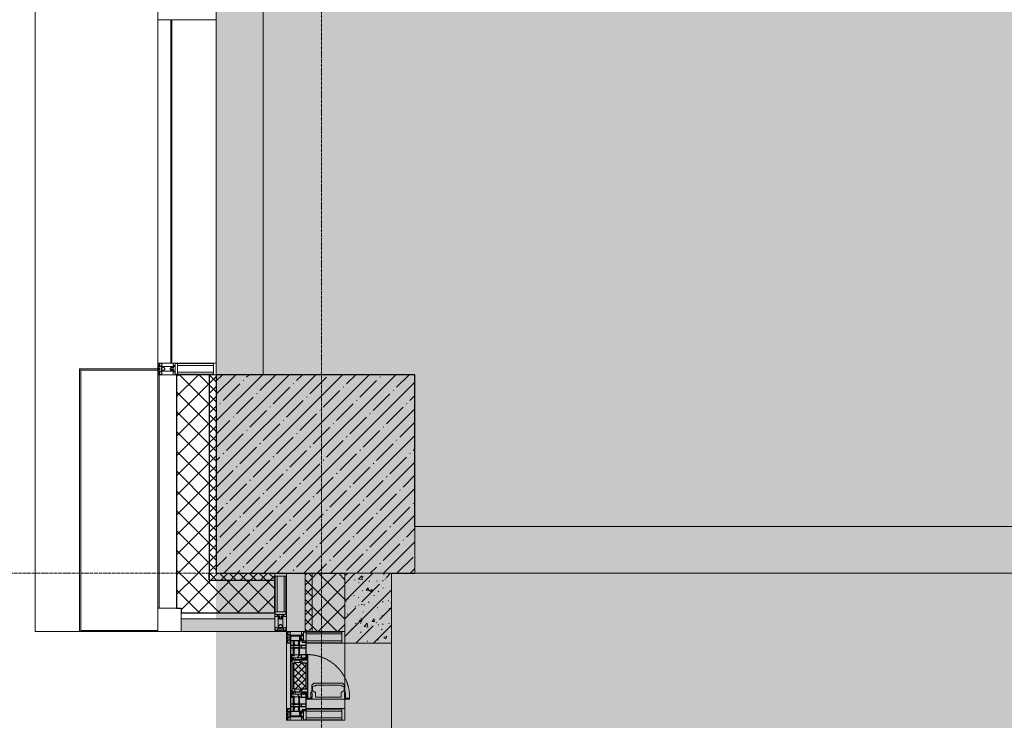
# Model space of a CAD drawing. Header units: millimetres. Extents: x -542966 to 178656, y -69521 to 267189.
# Tile 132 of 256: x -193594 to -189381, y 243106 to 246106. Entities that reach past the tile are written whole.
import ezdxf

# ---------------------------------------------------------------- set-up
doc = ezdxf.new("R2010")
doc.units = ezdxf.units.MM
doc.linetypes.add('-D1-02х01', pattern=[3, 2, -1])
doc.linetypes.add('-D1d1-15x02', pattern=[19, 15, -2, 0, -2])
for name, color, linetype, lineweight in [('_0', 7, 'Continuous', 13), ('A-COLS', 7, 'Continuous', 5), ('A-DETL-GENF', 7, 'Continuous', 5), ('A-GLAZ', 7, 'Continuous', 5), ('A-GLAZ-CURT', 8, 'Continuous', 5), ('A-GLAZ-CWMG', 8, 'Continuous', 5), ('A-WALL', 7, 'Continuous', 5), ('A-WALL-FNSH', 8, 'Continuous', 5), ('I-WALL', 7, 'Continuous', 5), ('S-COLS', 7, 'Continuous', 5), ('S-GRID', 7, 'Continuous', 5), ('Ограждение', 7, 'Continuous', 5), ('Поручни', 7, 'Continuous', 5)]:
    doc.layers.add(name, color=color, linetype=linetype, lineweight=lineweight)
pattern_1 = [(45, (0, 0), (-42.4264, 42.4264), []), (135, (0, 0), (-42.4264, -42.4264), [])]
pattern_2 = [(45, (0, 0), (-21.213203, 21.213203), []), (135, (0, 0), (-21.213203, -21.213203), [])]
pattern_3 = [(45, (-192252.93, 225386.45), (-75.43415, 75.43415), [106.68, -17.78, 3.556, -17.78]), (45, (-192252.93, 225461.84), (-75.43415, 75.43415), []), (50, (-192252.93, 225386.45), (127.5292, -11.1576), [13.335, -146.685]), (355, (-192252.93, 225386.45), (-24.6697, 133.74), [10.668, -117.348]), (100.451, (-192242.31, 225385.52), (102.8597, 122.5818), [11.333, -124.663]), (46.184, (-192252.93, 225422.01), (189.7552, -29.4304), [20.002, -220.027]), (96.636, (-192237.12, 225419.56), (166.1822, 173.1996), [17, -186.995]), (351.184, (-192252.93, 225422.01), (166.184, 173.1976), [16.002, -176.022]), (21, (-192235.15, 225413.12), (106.13027, -71.586), [13.335, -146.685]), (326, (-192235.15, 225413.12), (43.2619, 128.93175), [10.668, -117.348]), (71.451, (-192226.31, 225407.15), (149.392, 57.34505), [11.333, -124.663]), (37.5, (-192252.935, 225386.45), (2.16223, 59.18836), [3.353, -112.573, 3.353, -115.773, -117.792]), (37.5, (-192252.935, 225386.45), (2.16223, 59.18836), [-235.052, 3.353, -114.44]), (7.5, (-192252.935, 225386.45), (46.77386, 70.12615), [3.353, -64.567, 3.353, -109.906, -44.894]), (7.5, (-192252.935, 225386.45), (46.77386, 70.12615), [-181.178, 3.353, -41.542]), (327.5, (-192292.584, 225386.45), (94.91367, -4.01009), [3.353, -41.097, 3.353, -135.331, -184.023]), (327.5, (-192292.584, 225386.45), (94.91367, -4.01009), [-183.134, 3.353, -180.67]), (317.5, (-192310.36, 225386.45), (103.69057, 17.79882), [3.353, -54.432, 3.353, -88.748, -130.683]), (317.5, (-192310.36, 225386.45), (103.69057, 17.79882), [-149.885, 3.353, -127.33])]

# ---------------------------------------------------------------- blocks, each defined once
blk = doc.blocks.new('Quad Corner Mullion - Q_0_100_-50-4777643-50_AS_M_L19')
at = {"layer": 'A-GLAZ-CWMG', "lineweight": 9}
for p, q in [((0, 100), (-100, 100)), ((-100, 100), (-100, 0)), ((0, 0), (0, 100)), ((-100, 0), (0, 0))]:
    blk.add_line(p, q, dxfattribs=at)
blk = doc.blocks.new('Rectangular Mullion - 50Wx250H-V1-50_AS_M_L19')
at = {"layer": 'A-DETL-GENF'}
for p, q in [((-25, 65.2), (-25, 250)), ((-25, 250), (0, 250)), ((-23, 237.3), (0, 237.3)), ((-23, 237.3), (-23, 73.6)), ((-14.9, 84), (-14.9, 237.3)), ((25, 250), (0, 250)), ((23, 237.3), (0, 237.3)), ((14.9, 84), (14.9, 237.3)), ((23, 237.3), (23, 73.6)), ((25, 65.2), (25, 250)), ((-14, 65.2), (-25, 65.2)), ((0, 84), (-23, 84)), ((-0.5, 73.6), (-23, 73.6)), ((-14, 71.3), (-14, 65.2)), ((-10, 71.3), (-14, 71.3)), ((-10, 53), (-10, 71.3)), ((-8.7, 53), (-10, 53)), ((-10, 53), (-10, 17)), ((-8.7, 53), (-7, 54.7)), ((-7, 65.2), (-5.9, 67.3)), ((-7, 65.2), (-7, 54.7)), ((-4.1, 67.3), (-5.9, 67.3)), ((-4.1, 67.3), (-2.9, 65.1)), ((-2.9, 65.1), (-2.9, 54.6)), ((-1.3, 53), (-2.9, 54.6)), ((0, 53), (-1.3, 53)), ((0, 84), (23, 84)), ((0, 53), (1.3, 53)), ((0.5, 73.6), (23, 73.6)), ((1.3, 53), (2.9, 54.6)), ((4.1, 67.3), (2.9, 65.1)), ((2.9, 65.1), (2.9, 54.6)), ((4.1, 67.3), (5.9, 67.3)), ((7, 65.2), (5.9, 67.3)), ((7, 65.2), (7, 54.7)), ((8.7, 53), (7, 54.7)), ((8.7, 53), (10, 53)), ((10, 71.3), (14, 71.3)), ((10, 53), (10, 71.3)), ((10, 53), (10, 17)), ((14, 71.3), (14, 65.2)), ((14, 65.2), (25, 65.2)), ((-23.8, 14.6), (-25, 14.2)), ((-25, 0), (-25, 14.2)), ((-22.3, 17), (-23.8, 17)), ((-23.8, 17), (-23.8, 14.6)), ((-22.5, 10.6), (-23.8, 14.6)), ((-22.5, 10.6), (-23.7, 9.9)), ((-23.7, 1.3), (-23.7, 9.9)), ((-23.7, 1.3), (-11.8, 1.3)), ((-23.2, 10.2), (-22.5, 8)), ((-22.5, 8), (-22.5, 4.5)), ((-21.3, 4.5), (-22.5, 4.5)), ((-22.3, 17), (-22.3, 16)), ((-22.3, 16), (-21.3, 16)), ((-19, 17.6), (-21.3, 16)), ((-21.3, 4.5), (-21.3, 6.5)), ((-21.3, 6.5), (-14.2, 6.5)), ((-18.4, 16.6), (-19, 17.6)), ((-7.4, 16.6), (-18.4, 16.6)), ((-14.2, 6.5), (-14.2, 4.5)), ((-13.2, 4.5), (-14.2, 4.5)), ((-13.2, 4.5), (-12.2, 7.2)), ((-12.7, 7.6), (-11.3, 11.4)), ((-12.7, 7.6), (-11.8, 6.9)), ((-12.2, 9), (-12.2, 14.8)), ((-12.2, 14.8), (0, 14.8)), ((-11.8, 1.3), (-11.8, 6.9)), ((-10.5, 11.2), (-11.3, 11.4)), ((-10.5, 1.5), (-10.5, 11.2)), ((-4.8, 1.5), (-10.5, 1.5)), ((-10, 17), (-7.5, 17)), ((-8.5, 23), (-1.5, 30)), ((-8.5, 18.5), (-8.5, 23)), ((-7.5, 18.5), (-8.5, 18.5)), ((-7.5, 17), (-7.5, 18.5)), ((-7.4, 18), (-7.4, 16.6)), ((-2.6, 18), (-7.4, 18)), ((0, 8), (-4.8, 8)), ((-4.8, 1.5), (-4.8, 8)), ((-2.6, 18), (-2.6, 16.8)), ((-2.6, 16.8), (0, 16.8)), ((-1.5, 30), (0, 30)), ((1.5, 30), (0, 30)), ((2.6, 16.8), (0, 16.8)), ((0, 14.8), (0, 16.8)), ((0, 14.8), (0, 16.8)), ((12.2, 14.8), (0, 14.8)), ((0, 0), (0, 8)), ((0, 8), (4.8, 8)), ((0, 0), (0, 8)), ((8.5, 23), (1.5, 30)), ((2.6, 18), (2.6, 16.8)), ((2.6, 18), (7.4, 18)), ((4.8, 1.5), (4.8, 8)), ((4.8, 1.5), (10.5, 1.5)), ((7.4, 18), (7.4, 16.6)), ((7.4, 16.6), (18.4, 16.6)), ((7.5, 18.5), (8.5, 18.5)), ((7.5, 17), (7.5, 18.5)), ((10, 17), (7.5, 17)), ((8.5, 18.5), (8.5, 23)), ((10.5, 11.2), (11.3, 11.4)), ((10.5, 1.5), (10.5, 11.2)), ((12.7, 7.6), (11.3, 11.4)), ((12.7, 7.6), (11.8, 6.9)), ((11.8, 1.3), (11.8, 6.9)), ((23.7, 1.3), (11.8, 1.3)), ((12.2, 9), (12.2, 14.8)), ((13.2, 4.5), (12.2, 7.2)), ((13.2, 4.5), (14.2, 4.5)), ((21.3, 6.5), (14.2, 6.5)), ((14.2, 6.5), (14.2, 4.5)), ((18.4, 16.6), (19, 17.6)), ((19, 17.6), (21.3, 16)), ((22.3, 16), (21.3, 16)), ((21.3, 4.5), (21.3, 6.5)), ((21.3, 4.5), (22.5, 4.5)), ((22.3, 17), (22.3, 16)), ((22.3, 17), (23.8, 17)), ((22.5, 10.6), (23.8, 14.6)), ((22.5, 10.6), (23.7, 9.9)), ((23.2, 10.2), (22.5, 8)), ((22.5, 8), (22.5, 4.5)), ((23.7, 1.3), (23.7, 9.9)), ((23.8, 17), (23.8, 14.6)), ((23.8, 14.6), (25, 14.2)), ((25, 0), (25, 14.2)), ((-25, 0), (0, 0)), ((25, 0), (0, 0))]:
    blk.add_line(p, q, dxfattribs=at)
for centre, start, end in [((-0.5, 73.1), 360, 90), ((0.5, 73.1), 90, 180)]:
    blk.add_arc(centre, 0.5, start, end, dxfattribs=at)
blk = doc.blocks.new('Rectangular Mullion - R_StandardFrame_50Wx250H-3047894-50_AS_M_L19')
at = {"layer": 'A-GLAZ-CWMG', "lineweight": 9}
for p, q in [((0, 250), (-50, 250)), ((-50, 250), (-50, 0)), ((0, 0), (0, 250)), ((-50, 0), (0, 0))]:
    blk.add_line(p, q, dxfattribs=at)
blk = doc.blocks.new('Rectangular Mullion - 50Wx250H-2623690-50_AS_M_L19')
at = {"layer": 'A-DETL-GENF'}
for p, q in [((-25, 84), (-25, 250)), ((-25, 250), (0, 250)), ((-23, 237.3), (0, 237.3)), ((-23, 237.3), (-23, 84)), ((-14.9, 84), (-14.9, 237.3)), ((25, 250), (0, 250)), ((23, 237.3), (0, 237.3)), ((14.9, 84), (14.9, 237.3)), ((23, 237.3), (23, 73.6)), ((25, 65.2), (25, 250)), ((0, 84), (-15, 84)), ((-0.5, 73.6), (-15, 73.6)), ((-10, 71.3), (-12, 71.3)), ((-10, 57.4), (-10, 71.3)), ((-7, 65.2), (-5.9, 67.3)), ((-7, 65.2), (-7, 57)), ((-4.1, 67.3), (-5.9, 67.3)), ((-4.1, 67.3), (-2.9, 65.1)), ((-2.9, 65.1), (-2.9, 57)), ((0, 84), (23, 84)), ((0.5, 73.6), (23, 73.6)), ((4.1, 67.3), (2.9, 65.1)), ((2.9, 65.1), (2.9, 57)), ((4.1, 67.3), (5.9, 67.3)), ((7, 65.2), (5.9, 67.3)), ((7, 65.2), (7, 54.7)), ((8.7, 53), (7, 54.7)), ((8.7, 53), (10, 53)), ((10, 71.3), (14, 71.3)), ((10, 53), (10, 71.3)), ((10, 53), (10, 17)), ((14, 71.3), (14, 65.2)), ((14, 65.2), (25, 65.2)), ((-23.8, 14.6), (-25, 14.2)), ((-25, 0), (-25, 14.2)), ((-23.8, 17), (-23.8, 14.6)), ((-22.5, 10.6), (-23.8, 14.6)), ((-22.5, 10.6), (-23.7, 9.9)), ((-23.7, 1.3), (-23.7, 9.9)), ((-23.7, 1.3), (-11.8, 1.3)), ((-23.2, 10.2), (-22.5, 8)), ((-22.5, 8), (-22.5, 4.5)), ((-21.3, 4.5), (-22.5, 4.5)), ((-22.3, 17), (-22.3, 16)), ((-22.3, 16), (-21.3, 16)), ((-19.9, 17), (-21.3, 16)), ((-21.3, 4.5), (-21.3, 6.5)), ((-21.3, 6.5), (-14.2, 6.5)), ((-7.4, 16.6), (-18.4, 16.6)), ((-14.2, 6.5), (-14.2, 4.5)), ((-13.2, 4.5), (-14.2, 4.5)), ((-13.2, 4.5), (-12.2, 7.2)), ((-12.7, 7.6), (-11.3, 11.4)), ((-12.7, 7.6), (-11.8, 6.9)), ((-12.2, 9), (-12.2, 14.8)), ((-12.2, 14.8), (0, 14.8)), ((-11.8, 1.3), (-11.8, 6.9)), ((-10.5, 11.2), (-11.3, 11.4)), ((-10.5, 1.5), (-10.5, 11.2)), ((-4.8, 1.5), (-10.5, 1.5)), ((0, 8), (-4.8, 8)), ((-4.8, 1.5), (-4.8, 8)), ((-2.6, 16.8), (0, 16.8)), ((2.6, 16.8), (0, 16.8)), ((0, 14.8), (0, 16.8)), ((0, 14.8), (0, 16.8)), ((12.2, 14.8), (0, 14.8)), ((0, 0), (0, 8)), ((0, 8), (4.8, 8)), ((0, 0), (0, 8)), ((4.8, 1.5), (4.8, 8)), ((4.8, 1.5), (10.5, 1.5)), ((8.5, 23), (6, 25.5)), ((6, 18), (7.4, 18)), ((7.4, 18), (7.4, 16.6)), ((7.4, 16.6), (18.4, 16.6)), ((7.5, 18.5), (8.5, 18.5)), ((7.5, 17), (7.5, 18.5)), ((10, 17), (7.5, 17)), ((8.5, 18.5), (8.5, 23)), ((10.5, 11.2), (11.3, 11.4)), ((10.5, 1.5), (10.5, 11.2)), ((12.7, 7.6), (11.3, 11.4)), ((12.7, 7.6), (11.8, 6.9)), ((11.8, 1.3), (11.8, 6.9)), ((23.7, 1.3), (11.8, 1.3)), ((12.2, 9), (12.2, 14.8)), ((13.2, 4.5), (12.2, 7.2)), ((13.2, 4.5), (14.2, 4.5)), ((21.3, 6.5), (14.2, 6.5)), ((14.2, 6.5), (14.2, 4.5)), ((18.4, 16.6), (19, 17.6)), ((19, 17.6), (21.3, 16)), ((22.3, 16), (21.3, 16)), ((21.3, 4.5), (21.3, 6.5)), ((21.3, 4.5), (22.5, 4.5)), ((22.3, 17), (22.3, 16)), ((22.3, 17), (23.8, 17)), ((22.5, 10.6), (23.8, 14.6)), ((22.5, 10.6), (23.7, 9.9)), ((23.2, 10.2), (22.5, 8)), ((22.5, 8), (22.5, 4.5)), ((23.7, 1.3), (23.7, 9.9)), ((23.8, 17), (23.8, 14.6)), ((23.8, 14.6), (25, 14.2)), ((25, 0), (25, 14.2)), ((-25, 0), (0, 0)), ((25, 0), (0, 0))]:
    blk.add_line(p, q, dxfattribs=at)
for centre, start, end in [((-0.5, 73.1), 360, 90), ((0.5, 73.1), 90, 180)]:
    blk.add_arc(centre, 0.5, start, end, dxfattribs=at)
blk = doc.blocks.new('Rectangular Mullion - R_StandardFrame_50Wx250H-4766047-50_AS_M_L19')
at = {"layer": 'A-GLAZ-CWMG', "lineweight": 9}
for p, q in [((-50, 84), (-50, 250)), ((-50, 250), (0, 250)), ((0, 250), (0, 0)), ((-50, 0), (-50, 17)), ((0, 0), (-50, 0))]:
    blk.add_line(p, q, dxfattribs=at)
blk = doc.blocks.new('System Panel - A_PAN_Glass-4776388-50_AS_M_L19')
at = {"layer": 'A-GLAZ-CURT'}
for p, q in [((735, 0), (-735, 0)), ((-735, 0), (-735, -55)), ((735, -55), (735, 0)), ((-735, -55), (735, -55))]:
    blk.add_line(p, q, dxfattribs=at)
blk = doc.blocks.new('Rectangular Mullion - R_StandardFrame_50Wx250H-4752225-50_AS_M_L19')
at = {"layer": 'A-GLAZ-CWMG', "lineweight": 9}
for p, q in [((-25, 0), (-25, 250)), ((-25, 250), (25, 250)), ((25, 250), (25, 84)), ((25, 0), (-25, 0)), ((25, 17), (25, 0))]:
    blk.add_line(p, q, dxfattribs=at)
blk = doc.blocks.new('A_PAN_Створка - 383мм-4777680-50_AS_M_L19')
at = {"layer": 'A-GLAZ-CURT'}
h = blk.add_hatch(dxfattribs=at)
h.set_pattern_fill('FP_42', color=256, style=0, pattern_type=2)
h.set_pattern_definition([(135, (17910, 200), (-14.142136, -14.142136), []), (225, (17910, 200), (14.142136, -14.142136), [])])
h.paths.add_polyline_path([(57.2, 36.4), (57.2, 60.8), (54.6, 63.4), (53.6, 82.7), (-54.6, 81.8), (-54.6, 63.4), (-57.2, 60.8), (-57.2, 36.4), (-54.9, 34.1), (-54.5, 31.8), (54.5, 31.8), (54.9, 34.1)])
at = {"layer": 'A-DETL-GENF', "color": 9, "true_color": 0xc8c8c8}
for p, q in [((70.1, 252.9), (70.1, 249)), ((95.1, 252.9), (70.1, 252.9)), ((74.1, 248.4), (74.1, 252.9)), ((89.1, 252.9), (89.1, 248.4)), ((93.1, 248.4), (93.1, 252.9)), ((95.1, 270.5), (95.1, 252.9)), ((99.6, 270.5), (95.1, 270.5)), ((97.9, 262.4), (95.1, 262.4)), ((97.9, 262.4), (97.9, 248.4)), ((99.6, 270.5), (99.6, 87.5)), ((39.7, 249), (31.1, 240.4)), ((31.1, 117.6), (31.1, 240.4)), ((41.4, 234.2), (39.1, 233.8)), ((39.1, 179), (39.1, 233.8)), ((70.1, 249), (39.7, 249)), ((41.4, 234.2), (43.5, 236.3)), ((45, 244.7), (42.3, 239.8)), ((42.3, 239.8), (43.5, 236.3)), ((45.9, 246.8), (45, 244.7)), ((63.3, 246.8), (45.9, 246.8)), ((64.1, 245), (63.3, 246.8)), ((64.1, 245), (66.7, 241)), ((66.7, 241), (68.6, 239.7)), ((68.6, 239.7), (68.6, 236.4)), ((68.6, 236.4), (71.1, 233.9)), ((71.1, 233.9), (89.5, 233.9)), ((89.1, 248.4), (74.1, 248.4)), ((89.5, 233.9), (90.6, 232.8)), ((90.6, 125.2), (90.6, 232.8)), ((97.9, 248.4), (93.1, 248.4)), ((39.1, 179), (39.1, 124.2)), ((39.7, 109), (31.1, 117.6)), ((41.4, 123.8), (39.1, 124.2)), ((70.1, 109), (39.7, 109)), ((41.4, 123.8), (43.5, 121.7)), ((42.3, 118.2), (43.5, 121.7)), ((45, 113.3), (42.3, 118.2)), ((45.9, 111.2), (45, 113.3)), ((63.3, 111.2), (45.9, 111.2)), ((64.1, 113), (63.3, 111.2)), ((64.1, 113), (66.7, 117)), ((66.7, 117), (68.6, 118.3)), ((68.6, 121.6), (71.1, 124.1)), ((68.6, 118.3), (68.6, 121.6)), ((70.1, 105.1), (70.1, 109)), ((95.1, 105.1), (70.1, 105.1)), ((71.1, 124.1), (89.5, 124.1)), ((74.1, 109.6), (74.1, 105.1)), ((89.1, 109.6), (74.1, 109.6)), ((89.1, 105.1), (89.1, 109.6)), ((89.5, 124.1), (90.6, 125.2)), ((93.1, 109.6), (93.1, 105.1)), ((97.9, 109.6), (93.1, 109.6)), ((95.1, 87.5), (95.1, 105.1)), ((97.9, 95.6), (95.1, 95.6)), ((99.6, 87.5), (95.1, 87.5)), ((97.9, 95.6), (97.9, 109.6))]:
    blk.add_line(p, q, dxfattribs=at)
at = {"layer": 'A-DETL-GENF'}
for p, q in [((-91.5, 92), (-91.5, 87.5)), ((-91.5, 92), (91.5, 92)), ((-91.5, 87.5), (-73.9, 87.5)), ((-83.4, 90.3), (-69.4, 90.3)), ((-83.4, 90.3), (-83.4, 87.5)), ((-73.9, 87.5), (-73.9, 62.5)), ((-69.4, 85.5), (-73.9, 85.5)), ((-69.4, 90.3), (-69.4, 85.5)), ((-67.9, 89.3), (-66.9, 90.3)), ((-67.9, 62.5), (-67.9, 89.3)), ((-66.9, 90.3), (-57.4, 90.3)), ((-57.4, 90.3), (-56.4, 89.4)), ((-56.4, 89.4), (-56.4, 67.7)), ((-53.9, 90.3), (-54.9, 89.3)), ((-54.9, 89.3), (-54.9, 85.6)), ((-54.9, 85.6), (-53.9, 84.6)), ((53.9, 90.3), (-53.9, 90.3)), ((-53.9, 84.6), (53.9, 84.6)), ((53.9, 90.3), (54.9, 89.3)), ((54.9, 85.6), (53.9, 84.6)), ((54.9, 89.3), (54.9, 85.6)), ((57.4, 90.3), (56.4, 89.4)), ((56.4, 89.4), (56.4, 67.7)), ((66.9, 90.3), (57.4, 90.3)), ((67.9, 89.3), (66.9, 90.3)), ((67.9, 62.5), (67.9, 89.3)), ((69.4, 90.3), (69.4, 85.5)), ((83.4, 90.3), (69.4, 90.3)), ((69.4, 85.5), (73.9, 85.5)), ((91.5, 87.5), (73.9, 87.5)), ((73.9, 87.5), (73.9, 62.5)), ((83.4, 90.3), (83.4, 87.5)), ((91.5, 92), (91.5, 87.5)), ((-73.9, 81.5), (-69.4, 81.5)), ((-69.4, 66.5), (-73.9, 66.5)), ((-73.9, 62.5), (-70, 62.5)), ((-70, 62.5), (-70, 32.1)), ((-69.4, 81.5), (-69.4, 66.5)), ((-61.7, 62.5), (-67.9, 62.5)), ((-66, 56.5), (-67.8, 55.7)), ((-67.8, 55.7), (-67.8, 38.3)), ((-66, 56.5), (-62, 59.1)), ((-62, 59.1), (-60.7, 61)), ((-60.1, 67.7), (-61.7, 64.9)), ((-61.7, 64.9), (-61.7, 62.5)), ((-60.7, 61), (-57.4, 61)), ((-56.4, 67.7), (-60.1, 67.7)), ((-57.4, 61), (-54.9, 63.5)), ((-54.6, 63.4), (-57.2, 60.8)), ((-57.2, 60.8), (-57.2, 36.4)), ((-54.9, 81.9), (-53.8, 83)), ((-54.9, 63.5), (-54.9, 81.9)), ((-53.6, 82.7), (-54.6, 81.8)), ((-54.6, 81.8), (-54.6, 63.4)), ((53.8, 83), (-53.8, 83)), ((53.6, 82.7), (-53.6, 82.7)), ((54.6, 81.8), (53.6, 82.7)), ((54.9, 81.9), (53.8, 83)), ((54.6, 63.4), (54.6, 81.8)), ((57.2, 60.8), (54.6, 63.4)), ((54.9, 63.5), (54.9, 81.9)), ((57.4, 61), (54.9, 63.5)), ((56.4, 67.7), (60.1, 67.7)), ((57.2, 36.4), (57.2, 60.8)), ((60.7, 61), (57.4, 61)), ((60.1, 67.7), (61.7, 64.9)), ((62, 59.1), (60.7, 61)), ((61.7, 64.9), (61.7, 62.5)), ((61.7, 62.5), (67.9, 62.5)), ((66, 56.5), (62, 59.1)), ((66, 56.5), (67.8, 55.7)), ((67.8, 55.7), (67.8, 38.3)), ((69.4, 81.5), (69.4, 66.5)), ((73.9, 81.5), (69.4, 81.5)), ((69.4, 66.5), (73.9, 66.5)), ((70, 62.5), (70, 32.1)), ((73.9, 62.5), (70, 62.5)), ((-70, 32.1), (-61.4, 23.5)), ((-67.8, 38.3), (-65.7, 37.4)), ((-65.7, 37.4), (-60.8, 34.7)), ((61.4, 23.5), (-61.4, 23.5)), ((-60.8, 34.7), (-57.3, 35.9)), ((-55.2, 33.8), (-57.3, 35.9)), ((-57.2, 36.4), (-54.9, 34.1)), ((-55.2, 33.8), (-54.8, 31.5)), ((-54.9, 34.1), (-54.5, 31.8)), ((-53.9, 30.5), (-54.9, 29.5)), ((-54.9, 29.5), (-54.9, 25.8)), ((-54.9, 25.8), (-53.9, 24.8)), ((0, 31.5), (-54.8, 31.5)), ((-54.5, 31.8), (54.5, 31.8)), ((53.9, 30.5), (-53.9, 30.5)), ((-53.9, 24.8), (53.9, 24.8)), ((0, 31.5), (54.8, 31.5)), ((53.9, 30.5), (54.9, 29.5)), ((54.9, 25.8), (53.9, 24.8)), ((54.5, 31.8), (54.9, 34.1)), ((55.2, 33.8), (54.8, 31.5)), ((54.9, 34.1), (57.2, 36.4)), ((54.9, 29.5), (54.9, 25.8)), ((55.2, 33.8), (57.3, 35.9)), ((60.8, 34.7), (57.3, 35.9)), ((65.7, 37.4), (60.8, 34.7)), ((70, 32.1), (61.4, 23.5)), ((67.8, 38.3), (65.7, 37.4))]:
    blk.add_line(p, q, dxfattribs=at)
at = {"layer": 'A-GLAZ'}
for p, q in [((-91.5, 92), (91.5, 92)), ((-91.5, 87.5), (-91.5, 92)), ((-73.9, 87.5), (-91.5, 87.5)), ((-85, 84), (-85, 87.5)), ((-85, 87.5), (-78, 87.5)), ((-78, 87.5), (-78, 84)), ((-73.9, 62.5), (-73.9, 87.5)), ((73.9, 87.5), (73.9, 62.5)), ((91.5, 87.5), (73.9, 87.5)), ((78, 87.5), (78, 84)), ((85, 87.5), (78, 87.5)), ((85, 84), (85, 87.5)), ((91.5, 92), (91.5, 87.5)), ((-171, 57), (-156, 57)), ((-171, 17), (-171, 57)), ((-171, 55.5), (-152, 55.5)), ((-153, 73.5), (-150, 73.5)), ((-153, 60), (-153, 73.5)), ((-152, 20), (-152, 73.5)), ((-150.5, 69.5), (-150.5, 73.5)), ((-145, 69.5), (-150.5, 69.5)), ((-150.5, 33.6), (-150.5, 68)), ((-150.5, 68), (-143.5, 68)), ((-150.5, 56.6), (-132.4, 56.6)), ((-136.4, 52.4), (-150.5, 52.4)), ((-150, 84), (-78, 84)), ((-150, 73.5), (-150, 84)), ((-148.5, 82.5), (-132.4, 82.5)), ((-148.5, 81), (-148.5, 82.5)), ((-143.5, 81), (-148.5, 81)), ((-145, 69.5), (-145, 79.5)), ((-143.5, 68), (-143.5, 81)), ((-137.2, 54.8), (-135.8, 50.8)), ((-132.5, 54.8), (-137.2, 54.8)), ((-132.1, 49), (-135.8, 50.8)), ((-132.5, 53.8), (-133.4, 52)), ((-133.4, 52), (-130.1, 50.4)), ((-132.5, 53.8), (-132.5, 54.8)), ((-132.4, 56.6), (-132.4, 82.5)), ((-132.1, 49), (-132.1, 36.8)), ((-131, 82.5), (-120.8, 82.5)), ((-131, 82.5), (-131, 64.6)), ((-131, 64.6), (-120.8, 64.6)), ((-131, 56.5), (-131, 62.6)), ((-120.8, 62.6), (-131, 62.6)), ((-131, 56.5), (-120.8, 56.5)), ((-131, 55.1), (-131, 52.7)), ((-120.8, 55.1), (-131, 55.1)), ((-129.4, 51.1), (-131, 52.7)), ((-130.1, 50.4), (-129.4, 51.1)), ((-130.1, 35.3), (-130.1, 50.4)), ((-122.4, 51.1), (-120.8, 52.7)), ((-121.7, 50.4), (-122.4, 51.1)), ((-118.4, 52), (-121.7, 50.4)), ((-121.7, 35.3), (-121.7, 50.4)), ((-120.8, 82.5), (-120.8, 64.6)), ((-120.8, 56.5), (-120.8, 62.6)), ((-120.8, 55.1), (-120.8, 52.7)), ((-119.7, 49), (-115.9, 50.8)), ((-119.7, 49), (-119.7, 36.8)), ((-119.3, 82.5), (-92.5, 82.5)), ((-119.3, 56.6), (-119.3, 82.5)), ((-92.5, 56.6), (-119.3, 56.6)), ((-119.3, 54.8), (-114.6, 54.8)), ((-119.3, 53.8), (-119.3, 54.8)), ((-119.3, 53.8), (-118.4, 52)), ((-114.6, 54.8), (-115.9, 50.8)), ((-94.1, 52.5), (-115.3, 52.5)), ((-89.9, 50.9), (-94.1, 52.5)), ((-92.5, 56.6), (-92.5, 82.5)), ((-90.8, 82.5), (-79.5, 82.5)), ((-90.8, 64.6), (-90.8, 82.5)), ((-80.1, 64.6), (-90.8, 64.6)), ((-90.8, 62.7), (-90.8, 56.6)), ((-80.4, 62.7), (-90.8, 62.7)), ((-90.8, 56.6), (-85.9, 56.6)), ((-89.9, 52.2), (-88.6, 53.5)), ((-89.9, 52.2), (-89.9, 50.9)), ((-89.9, 35.1), (-89.9, 50.9)), ((-85.9, 53.5), (-88.6, 53.5)), ((-85.9, 56.6), (-85.9, 53.5)), ((-85.9, 53.5), (-78, 45.6)), ((-78, 84), (-85, 84)), ((-80.4, 61.1), (-80.4, 62.7)), ((-78, 61.1), (-80.4, 61.1)), ((-80.1, 66.1), (-80.1, 64.6)), ((-78, 66.1), (-80.1, 66.1)), ((-79.5, 82.5), (-79.5, 80.6)), ((-79.5, 80.6), (-78, 80.6)), ((-78, 84), (-73.9, 84)), ((-78, 84), (-78, 23.5)), ((-78, 66.1), (-78, 61.1)), ((-78, 45.6), (-78, 36.8)), ((-70, 62.5), (-73.9, 62.5)), ((-70, 32.1), (-70, 62.5)), ((70, 62.5), (70, 32.1)), ((73.9, 62.5), (70, 62.5)), ((73.9, 84), (78, 84)), ((78, 84), (85, 84)), ((78, 84), (150, 84)), ((78, 23.5), (78, 84)), ((79.5, 80.6), (78, 80.6)), ((78, 66.1), (78, 61.1)), ((78, 66.1), (80.1, 66.1)), ((78, 61.1), (80.4, 61.1)), ((85.9, 53.5), (78, 45.6)), ((78, 45.6), (78, 36.8)), ((90.8, 82.5), (79.5, 82.5)), ((79.5, 82.5), (79.5, 80.6)), ((80.1, 66.1), (80.1, 64.6)), ((80.1, 64.6), (90.8, 64.6)), ((80.4, 62.7), (90.8, 62.7)), ((80.4, 61.1), (80.4, 62.7)), ((85.9, 56.6), (85.9, 53.5)), ((90.8, 56.6), (85.9, 56.6)), ((85.9, 53.5), (88.6, 53.5)), ((89.9, 52.2), (88.6, 53.5)), ((89.9, 50.9), (94.1, 52.5)), ((89.9, 52.2), (89.9, 50.9)), ((89.9, 35.1), (89.9, 50.9)), ((90.8, 64.6), (90.8, 82.5)), ((90.8, 62.7), (90.8, 56.6)), ((119.3, 82.5), (92.5, 82.5)), ((92.5, 56.6), (92.5, 82.5)), ((92.5, 56.6), (119.3, 56.6)), ((94.1, 52.5), (115.3, 52.5)), ((114.6, 54.8), (115.9, 50.8)), ((119.3, 54.8), (114.6, 54.8)), ((119.7, 49), (115.9, 50.8)), ((119.3, 53.8), (118.4, 52)), ((118.4, 52), (121.7, 50.4)), ((119.3, 56.6), (119.3, 82.5)), ((119.3, 53.8), (119.3, 54.8)), ((119.7, 49), (119.7, 36.8)), ((120.8, 82.5), (120.8, 64.6)), ((131, 82.5), (120.8, 82.5)), ((131, 64.6), (120.8, 64.6)), ((120.8, 56.5), (120.8, 62.6)), ((120.8, 62.6), (131, 62.6)), ((131, 56.5), (120.8, 56.5)), ((120.8, 55.1), (120.8, 52.7)), ((120.8, 55.1), (131, 55.1)), ((122.4, 51.1), (120.8, 52.7)), ((121.7, 50.4), (122.4, 51.1)), ((121.7, 35.3), (121.7, 50.4)), ((129.4, 51.1), (131, 52.7)), ((130.1, 50.4), (129.4, 51.1)), ((133.4, 52), (130.1, 50.4)), ((130.1, 35.3), (130.1, 50.4)), ((131, 82.5), (131, 64.6)), ((131, 56.5), (131, 62.6)), ((131, 55.1), (131, 52.7)), ((132.1, 49), (135.8, 50.8)), ((132.1, 49), (132.1, 36.8)), ((132.4, 56.6), (132.4, 82.5)), ((148.5, 82.5), (132.4, 82.5)), ((150.5, 56.6), (132.4, 56.6)), ((132.5, 54.8), (137.2, 54.8)), ((132.5, 53.8), (132.5, 54.8)), ((132.5, 53.8), (133.4, 52)), ((137.2, 54.8), (135.8, 50.8)), ((136.4, 52.4), (150.5, 52.4)), ((143.5, 81), (148.5, 81)), ((143.5, 68), (143.5, 81)), ((150.5, 68), (143.5, 68)), ((145, 69.5), (145, 79.5)), ((145, 69.5), (150.5, 69.5)), ((148.5, 81), (148.5, 82.5)), ((150, 84), (150, 73.5)), ((150, 73.5), (153, 73.5)), ((150.5, 69.5), (150.5, 73.5)), ((150.5, 33.6), (150.5, 68)), ((152, 20), (152, 73.5)), ((171, 55.5), (152, 55.5)), ((153, 73.5), (153, 60)), ((156, 57), (171, 57)), ((171, 57), (171, 17)), ((-171, 18.5), (-153.5, 18.5)), ((-67.9, 17), (-171, 17)), ((-153.5, 18.5), (-152, 20)), ((-136.3, 33.6), (-150.5, 33.6)), ((-150.5, 29.4), (-132.4, 29.4)), ((-150.5, 17), (-150.5, 29.4)), ((-132.4, 18.6), (-150.5, 18.6)), ((-137.2, 31), (-135.8, 35)), ((-132.5, 31), (-137.2, 31)), ((-132.1, 36.8), (-135.8, 35)), ((-133.4, 33.7), (-130.1, 35.3)), ((-132.5, 31.9), (-133.4, 33.7)), ((-132.5, 31.9), (-132.5, 31)), ((-132.4, 29.4), (-132.4, 18.6)), ((-129.4, 34.6), (-131, 33)), ((-131, 30.9), (-131, 33)), ((-120.8, 30.9), (-131, 30.9)), ((-131, 29.5), (-120.8, 29.5)), ((-131, 18.2), (-131, 29.5)), ((-120.8, 18.2), (-131, 18.2)), ((-130.1, 35.3), (-129.4, 34.6)), ((-121.7, 35.3), (-122.4, 34.6)), ((-122.4, 34.6), (-120.8, 33)), ((-118.4, 33.7), (-121.7, 35.3)), ((-120.8, 30.9), (-120.8, 33)), ((-120.8, 18.2), (-120.8, 29.5)), ((-119.7, 36.8), (-115.9, 35)), ((-119.3, 31.9), (-118.4, 33.7)), ((-119.3, 31.9), (-119.3, 31)), ((-119.3, 31), (-114.6, 31)), ((-92.5, 29.4), (-119.3, 29.4)), ((-119.3, 29.4), (-119.3, 18.6)), ((-119.3, 18.6), (-92.5, 18.6)), ((-114.6, 31), (-115.9, 35)), ((-94.1, 33.5), (-115.4, 33.5)), ((-89.9, 35.1), (-94.1, 33.5)), ((-92.5, 18.6), (-92.5, 29.4)), ((-90.8, 18.5), (-90.8, 29.4)), ((-90.8, 29.4), (-85.9, 29.4)), ((-87.3, 18.5), (-90.8, 18.5)), ((-89.9, 32.5), (-89.9, 35.1)), ((-85.9, 32.5), (-89.9, 32.5)), ((-87.3, 21.9), (-85.9, 21.9)), ((-87.3, 20.4), (-87.3, 21.9)), ((-87.3, 20.4), (-87.3, 18.5)), ((-84.8, 20.4), (-87.3, 20.4)), ((-85.9, 29.4), (-85.9, 32.5)), ((-85.9, 21.9), (-85.9, 29.4)), ((-85.9, 18.2), (-85.9, 20.4)), ((-75.9, 18.2), (-85.9, 18.2)), ((-83.4, 20.4), (-84.8, 20.4)), ((-70, 33.8), (-83.4, 20.4)), ((-78, 36.8), (-70, 36.8)), ((-78, 23.5), (-67.9, 23.5)), ((-75.9, 23.5), (-73, 23.5)), ((-75.9, 21.5), (-75.9, 23.5)), ((-75.9, 21.5), (-75.9, 18.2)), ((-74.9, 21.5), (-75.9, 21.5)), ((-74.9, 17.9), (-74.9, 21.5)), ((-68.9, 17.9), (-74.9, 17.9)), ((-67.2, 29.3), (-73, 23.5)), ((-70, 36.8), (-70, 33.8)), ((-61.4, 23.5), (-70, 32.1)), ((-68.9, 21.5), (-68.9, 17.9)), ((-67.9, 21.5), (-68.9, 21.5)), ((-67.9, 23.5), (-64.6, 26.8)), ((-67.9, 23.5), (-64.6, 26.8)), ((-67.9, 21.5), (-67.9, 23.5)), ((-67.9, 17), (-67.9, 23.5)), ((-61.4, 23.5), (-67.9, 17)), ((67.9, 17), (-67.9, 17)), ((-67.9, 17), (67.9, 17)), ((-64.6, 26.8), (-67.2, 29.3)), ((-64.6, 26.8), (-61.4, 23.5)), ((61.4, 23.5), (-61.4, 23.5)), ((70, 32.1), (61.4, 23.5)), ((61.4, 23.5), (64.6, 26.8)), ((67.9, 17), (61.4, 23.5)), ((64.6, 26.8), (67.2, 29.3)), ((67.9, 23.5), (64.6, 26.8)), ((64.6, 26.8), (67.9, 23.5)), ((67.2, 29.3), (73, 23.5)), ((67.9, 21.5), (67.9, 23.5)), ((67.9, 23.5), (67.9, 17)), ((67.9, 23.5), (78, 23.5)), ((67.9, 21.5), (68.9, 21.5)), ((171, 17), (67.9, 17)), ((68.9, 21.5), (68.9, 17.9)), ((68.9, 17.9), (74.9, 17.9)), ((70, 36.8), (70, 33.8)), ((78, 36.8), (70, 36.8)), ((70, 33.8), (83.4, 20.4)), ((75.9, 23.5), (73, 23.5)), ((74.9, 21.5), (75.9, 21.5)), ((74.9, 17.9), (74.9, 21.5)), ((75.9, 21.5), (75.9, 23.5)), ((75.9, 21.5), (75.9, 18.2)), ((75.9, 18.2), (85.9, 18.2)), ((83.4, 20.4), (84.8, 20.4)), ((84.8, 20.4), (87.3, 20.4)), ((85.9, 32.5), (89.9, 32.5)), ((85.9, 29.4), (85.9, 32.5)), ((85.9, 21.9), (85.9, 29.4)), ((90.8, 29.4), (85.9, 29.4)), ((87.3, 21.9), (85.9, 21.9)), ((85.9, 18.2), (85.9, 20.4)), ((87.3, 20.4), (87.3, 21.9)), ((87.3, 20.4), (87.3, 18.5)), ((87.3, 18.5), (90.8, 18.5)), ((89.9, 35.1), (94.1, 33.5)), ((89.9, 32.5), (89.9, 35.1)), ((90.8, 18.5), (90.8, 29.4)), ((92.5, 18.6), (92.5, 29.4)), ((92.5, 29.4), (119.3, 29.4)), ((119.3, 18.6), (92.5, 18.6)), ((94.1, 33.5), (115.4, 33.5)), ((114.6, 31), (115.9, 35)), ((119.3, 31), (114.6, 31)), ((119.7, 36.8), (115.9, 35)), ((118.4, 33.7), (121.7, 35.3)), ((119.3, 31.9), (118.4, 33.7)), ((119.3, 31.9), (119.3, 31)), ((119.3, 29.4), (119.3, 18.6)), ((122.4, 34.6), (120.8, 33)), ((120.8, 30.9), (120.8, 33)), ((120.8, 30.9), (131, 30.9)), ((120.8, 18.2), (120.8, 29.5)), ((131, 29.5), (120.8, 29.5)), ((120.8, 18.2), (131, 18.2)), ((121.7, 35.3), (122.4, 34.6)), ((130.1, 35.3), (129.4, 34.6)), ((129.4, 34.6), (131, 33)), ((133.4, 33.7), (130.1, 35.3)), ((131, 30.9), (131, 33)), ((131, 18.2), (131, 29.5)), ((132.1, 36.8), (135.8, 35)), ((150.5, 29.4), (132.4, 29.4)), ((132.4, 29.4), (132.4, 18.6)), ((132.4, 18.6), (150.5, 18.6)), ((132.5, 31.9), (133.4, 33.7)), ((132.5, 31.9), (132.5, 31)), ((132.5, 31), (137.2, 31)), ((137.2, 31), (135.8, 35)), ((136.3, 33.6), (150.5, 33.6)), ((150.5, 17), (150.5, 29.4)), ((153.5, 18.5), (152, 20)), ((171, 18.5), (153.5, 18.5))]:
    blk.add_line(p, q, dxfattribs=at)
at = {"layer": 'A-GLAZ', "linetype": '-D1-02х01'}
blk.add_arc((91.4, 87.5), 183, 88.8555, 178.5909, dxfattribs=at)
at = {"layer": 'A-GLAZ'}
for centre, start, end in [((-156, 60), 270, 360), ((156, 60), 180, 270)]:
    blk.add_arc(centre, 3, start, end, dxfattribs=at)
blk = doc.blocks.new('Rectangular Mullion - R_StandardFrame_50Wx250H-V41-50_AS_M_L19')
at = {"layer": 'A-GLAZ-CWMG'}
for p, q in [((-200, 17770), (-200, 18050)), ((50, 17839.9), (50, 18050)), ((50, 17770), (50, 17810.4))]:
    blk.add_line(p, q, dxfattribs=at)
blk = doc.blocks.new('Rectangular Mullion - 50Wx250H-V3-50_AS_M_L19')
at = {"layer": 'A-DETL-GENF'}
for p, q in [((-25, 65.2), (-25, 250)), ((-25, 250), (0, 250)), ((-23, 237.3), (0, 237.3)), ((-23, 237.3), (-23, 73.6)), ((-14.9, 84), (-14.9, 237.3)), ((25, 250), (0, 250)), ((23, 237.3), (0, 237.3)), ((14.9, 84), (14.9, 237.3)), ((23, 237.3), (23, 84)), ((25, 84), (25, 250)), ((-14, 65.2), (-25, 65.2)), ((0, 84), (-23, 84)), ((-0.5, 73.6), (-23, 73.6)), ((-14, 71.3), (-14, 65.2)), ((-10, 71.3), (-14, 71.3)), ((-10, 53), (-10, 71.3)), ((-8.7, 53), (-10, 53)), ((-10, 53), (-10, 17)), ((-8.7, 53), (-7, 54.7)), ((-7, 65.2), (-5.9, 67.3)), ((-7, 65.2), (-7, 54.7)), ((-4.1, 67.3), (-5.9, 67.3)), ((-4.1, 67.3), (-2.9, 65.1)), ((-2.9, 65.1), (-2.9, 57)), ((0, 84), (15, 84)), ((0.5, 73.6), (15, 73.6)), ((4.1, 67.3), (2.9, 65.1)), ((2.9, 65.1), (2.9, 57)), ((4.1, 67.3), (5.9, 67.3)), ((7, 65.2), (5.9, 67.3)), ((7, 65.2), (7, 57)), ((10, 71.3), (12, 71.3)), ((10, 57.4), (10, 71.3)), ((-23.8, 14.6), (-25, 14.2)), ((-25, 0), (-25, 14.2)), ((-22.3, 17), (-23.8, 17)), ((-23.8, 17), (-23.8, 14.6)), ((-22.5, 10.6), (-23.8, 14.6)), ((-22.5, 10.6), (-23.7, 9.9)), ((-23.7, 1.3), (-23.7, 9.9)), ((-23.7, 1.3), (-11.8, 1.3)), ((-23.2, 10.2), (-22.5, 8)), ((-22.5, 8), (-22.5, 4.5)), ((-21.3, 4.5), (-22.5, 4.5)), ((-22.3, 17), (-22.3, 16)), ((-22.3, 16), (-21.3, 16)), ((-19, 17.6), (-21.3, 16)), ((-21.3, 4.5), (-21.3, 6.5)), ((-21.3, 6.5), (-14.2, 6.5)), ((-18.4, 16.6), (-19, 17.6)), ((-7.4, 16.6), (-18.4, 16.6)), ((-14.2, 6.5), (-14.2, 4.5)), ((-13.2, 4.5), (-14.2, 4.5)), ((-13.2, 4.5), (-12.2, 7.2)), ((-12.7, 7.6), (-11.3, 11.4)), ((-12.7, 7.6), (-11.8, 6.9)), ((-12.2, 9), (-12.2, 14.8)), ((-12.2, 14.8), (0, 14.8)), ((-11.8, 1.3), (-11.8, 6.9)), ((-10.5, 11.2), (-11.3, 11.4)), ((-10.5, 1.5), (-10.5, 11.2)), ((-4.8, 1.5), (-10.5, 1.5)), ((-10, 17), (-7.5, 17)), ((-8.5, 23), (-6, 25.5)), ((-8.5, 18.5), (-8.5, 23)), ((-7.5, 18.5), (-8.5, 18.5)), ((-7.5, 17), (-7.5, 18.5)), ((-7.4, 18), (-7.4, 16.6)), ((-6, 18), (-7.4, 18)), ((0, 8), (-4.8, 8)), ((-4.8, 1.5), (-4.8, 8)), ((-2.6, 16.8), (0, 16.8)), ((2.6, 16.8), (0, 16.8)), ((0, 14.8), (0, 16.8)), ((0, 14.8), (0, 16.8)), ((12.2, 14.8), (0, 14.8)), ((0, 0), (0, 8)), ((0, 8), (4.8, 8)), ((0, 0), (0, 8)), ((4.8, 1.5), (4.8, 8)), ((4.8, 1.5), (10.5, 1.5)), ((7.4, 16.6), (18.4, 16.6)), ((10.5, 11.2), (11.3, 11.4)), ((10.5, 1.5), (10.5, 11.2)), ((12.7, 7.6), (11.3, 11.4)), ((12.7, 7.6), (11.8, 6.9)), ((11.8, 1.3), (11.8, 6.9)), ((23.7, 1.3), (11.8, 1.3)), ((12.2, 9), (12.2, 14.8)), ((13.2, 4.5), (12.2, 7.2)), ((13.2, 4.5), (14.2, 4.5)), ((21.3, 6.5), (14.2, 6.5)), ((14.2, 6.5), (14.2, 4.5)), ((19.9, 17), (21.3, 16)), ((22.3, 16), (21.3, 16)), ((21.3, 4.5), (21.3, 6.5)), ((21.3, 4.5), (22.5, 4.5)), ((22.3, 17), (22.3, 16)), ((22.5, 10.6), (23.8, 14.6)), ((22.5, 10.6), (23.7, 9.9)), ((23.2, 10.2), (22.5, 8)), ((22.5, 8), (22.5, 4.5)), ((23.7, 1.3), (23.7, 9.9)), ((23.8, 17), (23.8, 14.6)), ((23.8, 14.6), (25, 14.2)), ((25, 0), (25, 14.2)), ((-25, 0), (0, 0)), ((25, 0), (0, 0))]:
    blk.add_line(p, q, dxfattribs=at)
for centre, start, end in [((-0.5, 73.1), 360, 90), ((0.5, 73.1), 90, 180)]:
    blk.add_arc(centre, 0.5, start, end, dxfattribs=at)
blk = doc.blocks.new('Rectangular Mullion - R_InvisibleFrame_50Wx250H-3508531-50_AS_M_L19')
at = {"layer": 'A-GLAZ-CWMG'}
for p, q in [((-690, 19250), (-690, 20720)), ((-500, 19250), (-500, 20720))]:
    blk.add_line(p, q, dxfattribs=at)
blk = doc.blocks.new('Ограждение - Ограждение-4621866-50_AS_M_L19')
at = {"layer": 'Поручни'}
for p in [(-1225, 30175), (-1035.4, 18050)]:
    blk.add_line(p, (-1225, 18050), dxfattribs=at)
blk = doc.blocks.new('Rectangular Mullion - R_StandardFrame_50Wx250H-4766657-50_AS_M_L19')
at = {"layer": 'A-GLAZ-CWMG', "lineweight": 9}
for p, q in [((0, 250), (-50, 250)), ((-50, 250), (-50, 0)), ((0, 0), (0, 250)), ((-50, 0), (0, 0))]:
    blk.add_line(p, q, dxfattribs=at)
blk = doc.blocks.new('RST_AR_KMN_R22_B3_FCD_rvt-1-50_AS_M_L19')
at = {"layer": 'A-WALL'}
h = blk.add_hatch(dxfattribs=at)
h.set_pattern_fill('FP_7', color=256, style=0, pattern_type=2)
h.set_pattern_definition(pattern_1)
h.paths.add_polyline_path([(-650, 18200), (-650, 18320), (-530, 18320), (-530, 19200), (-670, 19200), (-670, 18200)])
h = blk.add_hatch(dxfattribs=at)
h.set_pattern_fill('FP_6', color=256, style=0, pattern_type=2)
h.set_pattern_definition(pattern_2)
h.paths.add_polyline_path([(-500, 18350), (-500, 19200), (-530, 19200), (-530, 18350)])
h = blk.add_hatch(dxfattribs=at)
h.set_pattern_fill('FP_6', color=256, style=0, pattern_type=2)
h.set_pattern_definition(pattern_2)
h.paths.add_polyline_path([(-250, 18320), (-250, 18350), (-530, 18350), (-530, 18320), (-379.6, 18320)])
h = blk.add_hatch(dxfattribs=at)
h.set_pattern_fill('FP_6', color=256, style=0, pattern_type=2)
h.set_pattern_definition(pattern_2)
h.paths.add_polyline_path([(-120, 14750), (-90, 14750), (-90, 15000), (-120, 15000), (-120, 14793)])
h.paths.add_polyline_path([(-120, 18100), (-90, 18100), (-90, 18350), (-120, 18350), (-120, 18193.2)])
h = blk.add_hatch(dxfattribs=at)
h.set_pattern_fill('FP_7', color=256, style=0, pattern_type=2)
h.set_pattern_definition(pattern_1)
h.paths.add_polyline_path([(50, 14750), (50, 15000), (-90, 15000), (-90, 14750), (14.7, 14750)])
h.paths.add_polyline_path([(14.7, 18100), (50, 18100), (50, 18350), (-90, 18350), (-90, 18100)])
h = blk.add_hatch(dxfattribs=at)
h.set_pattern_fill('FP_7', color=256, style=0, pattern_type=2)
h.set_pattern_definition(pattern_1)
h.paths.add_polyline_path([(-650, 18180), (-250, 18180), (-250, 18320), (-650, 18320), (-650, 18200)])
at = {"layer": 'A-WALL', "true_color": 0xeff9fa}
blk.add_hatch(color=7, dxfattribs=at).paths.add_polyline_path([(-650, 18100), (-250, 18100), (-250, 18155), (-650, 18155)])
at = {"layer": 'A-COLS', "lineweight": 18}
for p, q in [((-1080.3, 19225), (-1085.4, 19225)), ((-1085.4, 19225), (-1085.4, 18100)), ((-750, 19225), (-1080.3, 19225)), ((-1080.3, 19225), (-1080.3, 19220)), ((-1080.3, 18100), (-1080.3, 19225)), ((-1080.3, 19220), (-750, 19220)), ((-750, 19220), (-750, 19225)), ((-1085.4, 18100), (-1080.3, 18100)), ((-750, 18105), (-1080.3, 18105)), ((-1080.3, 18105), (-1080.3, 18100)), ((-1080.3, 18100), (-750, 18100)), ((-750, 18100), (-750, 18105))]:
    blk.add_line(p, q, dxfattribs=at)
at = {"layer": 'A-WALL'}
for p, q in [((-670, 19200), (-745, 19200)), ((-745, 19200), (-745, 18200)), ((-500, 19200), (-530, 19200)), ((-500, 18350), (-500, 19200)), ((-250, 18350), (-500, 18350)), ((-250, 18320), (-250, 18350)), ((-90, 18350), (-120, 18350)), ((-120, 18350), (-120, 18100)), ((50, 18350), (-90, 18350)), ((-90, 18350), (-90, 18100)), ((50, 18100), (50, 18350)), ((-745, 18200), (-670, 18200)), ((-650, 18180), (-650, 18155)), ((-250, 18155), (-250, 18180)), ((-650, 18155), (-250, 18155)), ((-120, 18100), (-90, 18100)), ((-90, 18100), (50, 18100))]:
    blk.add_line(p, q, dxfattribs=at)
at = {"layer": 'A-WALL', "lineweight": 25}
for p, q in [((-530, 19200), (-670, 19200)), ((-670, 19200), (-670, 18200)), ((-530, 19200), (-530, 18350)), ((-530, 18350), (-530, 18320)), ((-530, 18320), (-530, 18350)), ((-530, 18320), (-250, 18320)), ((-250, 18180), (-250, 18320)), ((-670, 18200), (-650, 18200)), ((-650, 18200), (-650, 18180)), ((-650, 18180), (-250, 18180))]:
    blk.add_line(p, q, dxfattribs=at)
at = {"layer": 'A-WALL-FNSH'}
for p, q in [((-745, 19200), (-750, 19200)), ((-750, 19200), (-750, 18200)), ((-750, 18200), (-745, 18200)), ((-650, 18155), (-650, 18100)), ((-250, 18100), (-250, 18155)), ((-650, 18100), (-250, 18100))]:
    blk.add_line(p, q, dxfattribs=at)
at = {"layer": 'A-GLAZ-CURT', "lineweight": 5}
for name, p, rotation in [('System Panel - A_PAN_Glass-4776388-50_AS_M_L19', (-750, 19985), 89.99999999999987), ('A_PAN_Створка - 383мм-4777680-50_AS_M_L19', (-200, 17910), 270)]:
    blk.add_blockref(name, p, dxfattribs=dict(at, rotation=rotation))
at = {"layer": 'A-GLAZ-CWMG', "lineweight": 5, "extrusion": (0, 0, -1)}
for name, p, rotation in [('Rectangular Mullion - R_StandardFrame_50Wx250H-4752225-50_AS_M_L19', (750, 20745), 90.00000000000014), ('Rectangular Mullion - 50Wx250H-V1-50_AS_M_L19', (750, 19225), 90.00000000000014), ('Rectangular Mullion - 50Wx250H-2623690-50_AS_M_L19', (200, 18075), 90), ('Rectangular Mullion - R_StandardFrame_50Wx250H-4766047-50_AS_M_L19', (200, 18100), 90), ('Rectangular Mullion - 50Wx250H-V3-50_AS_M_L19', (200, 17745), 90), ('Rectangular Mullion - R_StandardFrame_50Wx250H-4752225-50_AS_M_L19', (200, 17745), 90)]:
    blk.add_blockref(name, p, dxfattribs=dict(at, rotation=rotation))
at = {"layer": 'A-GLAZ-CWMG', "lineweight": 5}
for name, p in [('Rectangular Mullion - R_InvisibleFrame_50Wx250H-3508531-50_AS_M_L19', (0, 0)), ('Rectangular Mullion - R_StandardFrame_50Wx250H-3047894-50_AS_M_L19', (-200, 18100)), ('Rectangular Mullion - R_StandardFrame_50Wx250H-V41-50_AS_M_L19', (0, 0))]:
    blk.add_blockref(name, p, dxfattribs=at)
for name, p, rotation in [('Rectangular Mullion - R_StandardFrame_50Wx250H-4766657-50_AS_M_L19', (-750, 19200), 269.9999999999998), ('Quad Corner Mullion - Q_0_100_-50-4777643-50_AS_M_L19', (-750, 18100), 269.9999999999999)]:
    blk.add_blockref(name, p, dxfattribs=dict(at, rotation=rotation))
at = {"layer": 'A-GLAZ-CWMG', "lineweight": 5, "extrusion": (0, 0, -1)}
blk.add_blockref('Rectangular Mullion - 50Wx250H-V1-50_AS_M_L19', (225, 18100), dxfattribs=at)
at = {"layer": 'Ограждение', "lineweight": 5}
blk.add_blockref('Ограждение - Ограждение-4621866-50_AS_M_L19', (-50, 50), dxfattribs=at)

msp = doc.modelspace()

# ---------------------------------------------------------------- hatches: boundary and pattern name
at = {"layer": '_0', "transparency": 33554534}
h = msp.add_hatch(color=252, dxfattribs=at)
h.dxf.hatch_style = 1
h.paths.add_polyline_path([(-154802.1, 224885.6), (-192753.7, 224885.6), (-192753.7, 254837.2), (-154802.1, 254837.2)])
h.paths.add_polyline_path([(-186502.9, 232136.4), (-186502.9, 235386.4), (-183902.9, 235386.4), (-183902.9, 239436.4), (-179002.9, 239436.4), (-179002.9, 237936.4), (-177402.9, 237936.4), (-177402.9, 244336.4), (-185852.9, 244336.4), (-185852.9, 246136.4), (-186852.9, 246136.4), (-186852.9, 248136.4), (-182952.9, 248136.4), (-182952.9, 246386.4), (-163952.9, 246386.4), (-163952.9, 248136.4), (-160672.9, 248136.4), (-160672.9, 246136.4), (-161752.9, 246136.4), (-161752.9, 244336.4), (-169802.9, 244336.4), (-169802.9, 235386.4), (-161802.9, 235386.4), (-161802.9, 234986.4), (-161302.9, 234986.4), (-161302.9, 232136.4), (-163402.9, 232136.4), (-163402.9, 233336.4), (-183902.9, 233336.4), (-183902.9, 232136.4)], flags=16)
at = {"layer": 'I-WALL'}
h = msp.add_hatch(dxfattribs=at)
h.set_pattern_fill('FP_43', color=256, style=0, pattern_type=2)
h.set_pattern_definition(pattern_3)
h.paths.add_polyline_path([(-185852.9, 243736.4), (-185852.9, 243936.4), (-191902.9, 243936.4), (-191902.9, 243736.4), (-186718, 243736.4)])
h = msp.add_hatch(dxfattribs=at)
h.set_pattern_fill('FP_43', color=256, style=0, pattern_type=2)
h.set_pattern_definition(pattern_3)
h.paths.add_polyline_path([(-192202.9, 243436.4), (-192002.9, 243436.4), (-192002.9, 243736.4), (-192202.9, 243736.4)])
at = {"layer": 'S-COLS'}
h = msp.add_hatch(dxfattribs=at)
h.set_pattern_fill('FP_1', color=256, style=0, pattern_type=2)
h.set_pattern_definition([(45, (-192252.935, 225386.45), (-57.02463, 57.02463), []), (45, (-192195.91, 225386.45), (-57.02463, 57.02463), [100.806, -20.161, 3.353, -16.808])])
h.paths.add_polyline_path([(-191902.9, 243736.4), (-191902.9, 244586.4), (-192752.9, 244586.4), (-192752.9, 243736.4), (-192002.9, 243736.4)])

# ---------------------------------------------------------------- linework, layer by layer
at = {"layer": 'A-WALL', "lineweight": 9}
for p, q in [((-189152.9, 243936.4), (-191902.9, 243936.4)), ((-192202.9, 243736.4), (-192202.9, 243436.4)), ((-192002.9, 243436.4), (-192002.9, 243736.4)), ((-191902.9, 243736.4), (-185652.9, 243736.4)), ((-192202.9, 243436.4), (-192002.9, 243436.4))]:
    msp.add_line(p, q, dxfattribs=at)
at = {"layer": 'A-WALL'}
for p, q in [((-191902.9, 243936.4), (-191902.9, 243736.4)), ((-192002.9, 243736.4), (-192202.9, 243736.4))]:
    msp.add_line(p, q, dxfattribs=at)
at = {"layer": 'I-WALL'}
for p, q in [((-192552.9, 246486.4), (-192552.9, 244586.4)), ((-192002.9, 243436.4), (-192002.9, 240436.4))]:
    msp.add_line(p, q, dxfattribs=at)
at = {"layer": 'S-COLS', "lineweight": 25}
for p, q in [((-192752.9, 244586.4), (-192752.9, 243736.4)), ((-191902.9, 244586.4), (-192752.9, 244586.4)), ((-191902.9, 243936.4), (-191902.9, 244586.4)), ((-192752.9, 243736.4), (-192202.9, 243736.4)), ((-192002.9, 243736.4), (-191902.9, 243736.4))]:
    msp.add_line(p, q, dxfattribs=at)
at = {"layer": 'S-COLS'}
for p, q in [((-191902.9, 243736.4), (-191902.9, 243936.4)), ((-192202.9, 243736.4), (-192002.9, 243736.4))]:
    msp.add_line(p, q, dxfattribs=at)
at = {"layer": 'S-GRID', "linetype": '-D1d1-15x02'}
for p, q in [((-192302.9, 222677.2), (-192302.9, 256139.7)), ((-195223.5, 243736.4), (-153326.2, 243736.4))]:
    msp.add_line(p, q, dxfattribs=at)

# ---------------------------------------------------------------- block references
at = {"lineweight": 5}
msp.add_blockref('RST_AR_KMN_R22_B3_FCD_rvt-1-50_AS_M_L19', (-192252.9, 225386.4), dxfattribs=at)

doc.saveas('drawing.dxf')
